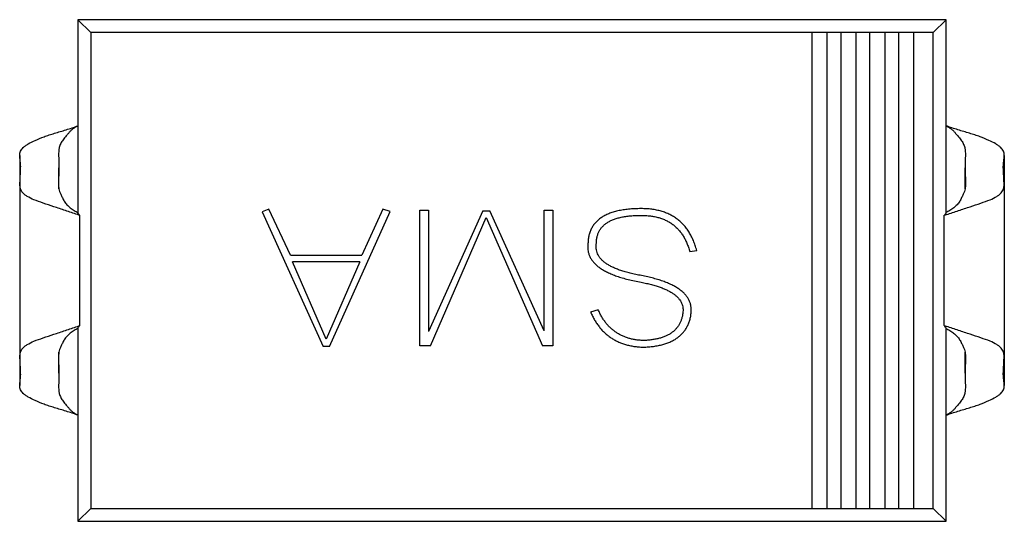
# Model space of a CAD drawing. Header units: millimetres. Extents: x 42 to 554, y 166 to 335.
# Tile 22 of 256: x 381.45 to 386.56, y 207.99 to 210.59. Entities that reach past the tile are written whole.
import ezdxf

# ---------------------------------------------------------------- set-up
doc = ezdxf.new("R2010")
doc.units = ezdxf.units.MM
doc.header["$LTSCALE"] = 30.734
doc.layers.get('0').update_dxf_attribs({"linetype": 'CONTINUOUS'})

msp = doc.modelspace()

# ---------------------------------------------------------------- linework, layer by layer
at = {"linetype": 'Continuous'}
for p, q in [((381.7568, 210.5927), (381.7568, 209.5916)), ((381.8228, 210.5267), (381.7568, 210.5927)), ((386.2568, 210.5927), (381.7568, 210.5927)), ((386.1907, 210.5267), (386.2568, 210.5927)), ((386.2568, 209.5916), (386.2568, 210.5927)), ((381.8228, 210.5267), (381.8228, 208.0588)), ((386.1907, 210.5267), (381.8228, 210.5267)), ((385.5607, 210.5267), (385.5607, 208.0588)), ((385.6407, 208.0588), (385.6407, 210.5267)), ((385.7107, 210.5267), (385.7107, 208.0588)), ((385.7907, 208.0588), (385.7907, 210.5267)), ((385.8607, 210.5267), (385.8607, 208.0588)), ((385.9407, 208.0588), (385.9407, 210.5267)), ((386.0107, 210.5267), (386.0107, 208.0588)), ((386.0907, 208.0588), (386.0907, 210.5267)), ((386.1907, 208.0588), (386.1907, 210.5267)), ((381.4545, 209.8885), (381.4545, 208.697)), ((386.559, 209.8885), (386.559, 208.697)), ((381.6582, 209.7159), (381.6582, 209.8256)), ((386.3553, 209.7159), (386.3553, 209.8256)), ((381.4557, 209.7381), (381.4557, 208.8474)), ((386.5578, 209.7381), (386.5578, 208.8474)), ((382.7464, 209.6098), (382.7117, 209.5965)), ((382.7117, 209.5965), (383.0272, 208.8985)), ((382.8584, 209.3725), (382.7464, 209.6098)), ((383.0602, 208.8985), (383.3748, 209.5988)), ((383.3376, 209.6098), (383.2291, 209.3725)), ((383.3748, 209.5988), (383.3376, 209.6098)), ((383.5298, 208.9021), (383.5298, 209.6063)), ((383.5298, 209.6063), (383.5731, 209.6063)), ((383.5731, 209.6063), (383.5731, 208.9771)), ((383.8559, 209.6027), (383.5731, 208.9771)), ((383.8559, 209.6027), (383.8925, 209.6027)), ((384.1744, 208.9792), (383.8925, 209.6027)), ((384.1744, 208.9792), (384.1744, 209.6063)), ((384.1744, 209.6063), (384.2177, 209.6063)), ((384.2177, 209.6063), (384.2177, 208.9021)), ((381.7671, 209.0079), (381.7671, 209.5776)), ((383.5843, 208.9021), (383.8725, 209.5679)), ((383.8725, 209.5679), (384.1641, 208.9021)), ((386.2465, 209.0079), (386.2465, 209.5776)), ((384.9281, 209.3909), (384.9644, 209.3967)), ((382.8584, 209.3725), (383.2291, 209.3725)), ((383.0438, 208.9369), (382.8684, 209.3377)), ((383.2182, 209.3377), (382.8684, 209.3377)), ((383.2182, 209.3377), (383.0438, 208.9369)), ((384.4538, 209.0892), (384.4146, 209.0768)), ((381.7568, 208.9939), (381.7568, 207.9927)), ((386.2568, 207.9927), (386.2568, 208.9939)), ((383.0602, 208.8985), (383.0272, 208.8985)), ((383.5843, 208.9021), (383.5298, 208.9021)), ((384.2177, 208.9021), (384.1641, 208.9021)), ((381.6582, 208.7599), (381.6582, 208.8697)), ((386.3553, 208.7599), (386.3553, 208.8697)), ((381.8228, 208.0588), (381.7568, 207.9927)), ((381.8228, 208.0588), (386.1907, 208.0588)), ((386.1907, 208.0588), (386.2568, 207.9927)), ((381.7568, 207.9927), (386.2568, 207.9927))]:
    msp.add_line(p, q, dxfattribs=at)
for centre, radius, start, end in [((381.0884, 207.7052), 1.9916, 70.0743, 70.4847), ((386.9252, 207.7052), 1.9916, 109.5154, 109.9257), ((381.0883, 210.8803), 1.9917, 289.5154, 289.9257), ((386.9252, 210.8803), 1.9917, 250.0743, 250.4846)]:
    msp.add_arc(centre, radius, start, end, dxfattribs=at)
for points, knots in [([(381.4545, 209.8885), (381.4545, 209.8924), (381.4552, 209.9002), (381.4587, 209.9113), (381.4649, 209.9214), (381.4735, 209.9308), (381.4847, 209.94), (381.5049, 209.9531), (381.5371, 209.9689), (381.5737, 209.9836), (381.6072, 209.9955), (381.6452, 210.0075), (381.6958, 210.0217), (381.7362, 210.0356), (381.7568, 210.0427)], [0, 0, 0, 0, 0.033402, 0.065602, 0.09811, 0.133008, 0.173028, 0.220521, 0.33665, 0.476509, 0.554752, 0.638085, 0.815258, 1, 1, 1, 1]), ([(381.7568, 210.0427), (381.7523, 210.0402), (381.7434, 210.0352), (381.7305, 210.0271), (381.7205, 210.0193), (381.7138, 210.012), (381.7093, 210.0064), (381.705, 210.0008), (381.6992, 209.9937), (381.6918, 209.9855), (381.6836, 209.9756), (381.6765, 209.9657), (381.6703, 209.956), (381.665, 209.9462), (381.6611, 209.9361), (381.6587, 209.926), (381.6574, 209.9165), (381.6565, 209.9057), (381.6563, 209.8981), (381.6563, 209.8933)], [0, 0, 0, 0, 0.08115, 0.16226, 0.242071, 0.280808, 0.318872, 0.356261, 0.392884, 0.463928, 0.531916, 0.596311, 0.656974, 0.714851, 0.772263, 0.828112, 0.879348, 0.923567, 1, 1, 1, 1]), ([(386.559, 209.8885), (386.559, 209.8924), (386.5584, 209.9002), (386.5548, 209.9113), (386.5487, 209.9214), (386.54, 209.9308), (386.5289, 209.94), (386.5087, 209.9531), (386.4765, 209.9689), (386.4399, 209.9836), (386.4064, 209.9955), (386.3683, 210.0075), (386.3177, 210.0217), (386.2774, 210.0356), (386.2568, 210.0427)], [0, 0, 0, 0, 0.033402, 0.065602, 0.09811, 0.133008, 0.173028, 0.220521, 0.33665, 0.476509, 0.554752, 0.638085, 0.815258, 1, 1, 1, 1]), ([(386.2568, 210.0427), (386.2612, 210.0402), (386.2701, 210.0352), (386.2831, 210.0271), (386.2931, 210.0193), (386.2998, 210.012), (386.3042, 210.0064), (386.3085, 210.0008), (386.3144, 209.9937), (386.3217, 209.9855), (386.3299, 209.9756), (386.3371, 209.9657), (386.3433, 209.956), (386.3485, 209.9462), (386.3524, 209.9361), (386.3549, 209.926), (386.3561, 209.9165), (386.357, 209.9057), (386.3572, 209.8981), (386.3572, 209.8933)], [0, 0, 0, 0, 0.08115, 0.16226, 0.242071, 0.280808, 0.318872, 0.356261, 0.392884, 0.463928, 0.531916, 0.596311, 0.656974, 0.714851, 0.772263, 0.828112, 0.879348, 0.923567, 1, 1, 1, 1]), ([(381.4596, 209.8314), (381.4597, 209.8362), (381.4594, 209.8458), (381.4577, 209.8601), (381.4555, 209.8743), (381.4546, 209.8838), (381.4545, 209.8885)], [0, 0, 0, 0, 0.249219, 0.502495, 0.755952, 1, 1, 1, 1]), ([(381.6563, 209.8933), (381.6563, 209.8819), (381.6576, 209.8594), (381.6582, 209.8368), (381.6582, 209.8256)], [0, 0, 0, 0, 0.50257, 1, 1, 1, 1]), ([(386.3572, 209.8933), (386.3572, 209.8819), (386.3559, 209.8594), (386.3553, 209.8368), (386.3553, 209.8256)], [0, 0, 0, 0, 0.50257, 1, 1, 1, 1]), ([(386.5539, 209.8314), (386.5539, 209.8362), (386.5542, 209.8458), (386.5559, 209.8601), (386.558, 209.8743), (386.559, 209.8838), (386.559, 209.8885)], [0, 0, 0, 0, 0.249219, 0.502495, 0.755952, 1, 1, 1, 1]), ([(381.4557, 209.7381), (381.4557, 209.7455), (381.4567, 209.7608), (381.4575, 209.7841), (381.4589, 209.8078), (381.4596, 209.8236), (381.4596, 209.8314)], [0, 0, 0, 0, 0.236452, 0.49231, 0.748713, 1, 1, 1, 1]), ([(381.6582, 209.8256), (381.6582, 209.8122), (381.6574, 209.7855), (381.6554, 209.7588), (381.6554, 209.7455)], [0, 0, 0, 0, 0.502458, 1, 1, 1, 1]), ([(386.3553, 209.8256), (386.3553, 209.8122), (386.3562, 209.7855), (386.3582, 209.7588), (386.3582, 209.7455)], [0, 0, 0, 0, 0.502459, 1, 1, 1, 1]), ([(386.5578, 209.7381), (386.5579, 209.7455), (386.5569, 209.7608), (386.556, 209.7841), (386.5547, 209.8078), (386.5539, 209.8236), (386.5539, 209.8314)], [0, 0, 0, 0, 0.236452, 0.49231, 0.748713, 1, 1, 1, 1]), ([(381.6554, 209.7455), (381.6554, 209.7433), (381.6555, 209.7334), (381.6565, 209.7236), (381.658, 209.7161)], [0, 0, 0, 0, 0.229944, 1, 1, 1, 1]), ([(386.3582, 209.7455), (386.3582, 209.7433), (386.358, 209.7334), (386.3571, 209.7236), (386.3556, 209.7161)], [0, 0, 0, 0, 0.229944, 1, 1, 1, 1]), ([(381.7537, 209.5824), (381.7331, 209.5897), (381.7022, 209.6001), (381.6613, 209.6136), (381.6227, 209.6263), (381.5783, 209.641), (381.5315, 209.6574), (381.4991, 209.6722), (381.4801, 209.6857), (381.4674, 209.6979), (381.4572, 209.7154), (381.4558, 209.7307), (381.4557, 209.7381)], [0, 0, 0, 0, 0.185867, 0.277087, 0.366094, 0.531847, 0.674494, 0.788157, 0.833179, 0.871819, 0.937288, 1, 1, 1, 1]), ([(381.658, 209.7161), (381.6589, 209.7116), (381.6616, 209.7018), (381.6677, 209.6867), (381.6759, 209.6698), (381.6838, 209.6545), (381.6921, 209.6424), (381.7022, 209.6307), (381.7168, 209.6177), (381.7363, 209.604), (381.75, 209.5958), (381.757, 209.5919)], [0, 0, 0, 0, 0.084745, 0.18365, 0.298141, 0.427768, 0.496514, 0.566433, 0.708455, 0.853206, 1, 1, 1, 1]), ([(386.3556, 209.7161), (386.3547, 209.7116), (386.352, 209.7018), (386.3459, 209.6867), (386.3376, 209.6698), (386.3297, 209.6545), (386.3214, 209.6424), (386.3114, 209.6307), (386.2967, 209.6177), (386.2773, 209.604), (386.2635, 209.5958), (386.2565, 209.5919)], [0, 0, 0, 0, 0.084745, 0.18365, 0.298141, 0.427768, 0.496514, 0.566433, 0.708455, 0.853206, 1, 1, 1, 1]), ([(386.2599, 209.5824), (386.2805, 209.5897), (386.3114, 209.6001), (386.3522, 209.6136), (386.3909, 209.6263), (386.4353, 209.641), (386.4821, 209.6574), (386.5145, 209.6722), (386.5335, 209.6857), (386.5461, 209.6979), (386.5564, 209.7154), (386.5578, 209.7307), (386.5578, 209.7381)], [0, 0, 0, 0, 0.185867, 0.277087, 0.366095, 0.531848, 0.674494, 0.788157, 0.833179, 0.871819, 0.937288, 1, 1, 1, 1]), ([(381.7671, 209.5776), (381.7662, 209.5784), (381.7621, 209.5825), (381.7587, 209.5875), (381.7568, 209.5916)], [0, 0, 0, 0, 0.210168, 1, 1, 1, 1]), ([(384.6762, 209.6134), (384.665, 209.6133), (384.6434, 209.6131), (384.6122, 209.6107), (384.583, 209.6072), (384.556, 209.6022), (384.5312, 209.5955), (384.5085, 209.5876), (384.4879, 209.5781), (384.4695, 209.5671), (384.4532, 209.5546), (384.4389, 209.5408), (384.427, 209.5253), (384.4173, 209.5083), (384.4098, 209.4898), (384.4042, 209.47), (384.4011, 209.4486), (384.4007, 209.4339), (384.4005, 209.4264)], [0, 0, 0, 0, 0.088387, 0.171319, 0.248615, 0.32127, 0.38901, 0.452401, 0.512023, 0.568461, 0.622405, 0.674397, 0.725798, 0.777095, 0.829411, 0.883356, 0.940195, 1, 1, 1, 1]), ([(384.9644, 209.3967), (384.9619, 209.4055), (384.9569, 209.4227), (384.9475, 209.4473), (384.9368, 209.4702), (384.9249, 209.4915), (384.9115, 209.511), (384.8968, 209.5289), (384.8806, 209.545), (384.8632, 209.5595), (384.8444, 209.5722), (384.8244, 209.5833), (384.8029, 209.5926), (384.7801, 209.6003), (384.756, 209.6061), (384.7306, 209.6104), (384.7038, 209.6129), (384.6855, 209.6132), (384.6762, 209.6134)], [0, 0, 0, 0, 0.069687, 0.136615, 0.200798, 0.262449, 0.322611, 0.381288, 0.438983, 0.496441, 0.553961, 0.611781, 0.671154, 0.732111, 0.795108, 0.860277, 0.928577, 1, 1, 1, 1]), ([(386.2465, 209.5776), (386.2473, 209.5784), (386.2515, 209.5825), (386.2548, 209.5875), (386.2568, 209.5916)], [0, 0, 0, 0, 0.210174, 1, 1, 1, 1]), ([(384.4439, 209.4268), (384.444, 209.4329), (384.4441, 209.4448), (384.4463, 209.4622), (384.4506, 209.4783), (384.4566, 209.4933), (384.4647, 209.5071), (384.4747, 209.5196), (384.4865, 209.531), (384.5003, 209.541), (384.5158, 209.5499), (384.5333, 209.5575), (384.5525, 209.564), (384.5736, 209.5694), (384.5966, 209.5735), (384.6215, 209.5763), (384.6482, 209.5783), (384.6666, 209.5784), (384.6762, 209.5785)], [0, 0, 0, 0, 0.058061, 0.113181, 0.165793, 0.216532, 0.266663, 0.317011, 0.368241, 0.421874, 0.478623, 0.538367, 0.602804, 0.671438, 0.745475, 0.824819, 0.909328, 1, 1, 1, 1]), ([(384.6762, 209.5785), (384.6844, 209.5784), (384.7004, 209.5782), (384.7238, 209.5758), (384.7462, 209.5723), (384.7673, 209.567), (384.7872, 209.5606), (384.806, 209.5524), (384.8236, 209.5429), (384.8401, 209.5319), (384.8552, 209.5193), (384.8694, 209.5054), (384.882, 209.4898), (384.8937, 209.4729), (384.9043, 209.4545), (384.9135, 209.4346), (384.9215, 209.4133), (384.9259, 209.3985), (384.9281, 209.3909)], [0, 0, 0, 0, 0.071824, 0.140431, 0.206056, 0.269558, 0.330762, 0.389837, 0.448508, 0.505867, 0.562972, 0.620639, 0.679145, 0.738892, 0.800601, 0.864319, 0.930632, 1, 1, 1, 1]), ([(384.4005, 209.4264), (384.4001, 209.4206), (384.3995, 209.4091), (384.4013, 209.3922), (384.4054, 209.376), (384.412, 209.3605), (384.4212, 209.3457), (384.4326, 209.3317), (384.4464, 209.3183), (384.4628, 209.306), (384.4812, 209.294), (384.5022, 209.2831), (384.5254, 209.2726), (384.5511, 209.2631), (384.5791, 209.2539), (384.6095, 209.2457), (384.6423, 209.2383), (384.665, 209.2339), (384.6767, 209.2317)], [0, 0, 0, 0, 0.047251, 0.09256, 0.137243, 0.18231, 0.228438, 0.277142, 0.328389, 0.383409, 0.442611, 0.506319, 0.574736, 0.648664, 0.727902, 0.812739, 0.903346, 1, 1, 1, 1]), ([(384.6779, 209.2663), (384.6679, 209.2682), (384.6485, 209.2719), (384.6205, 209.2782), (384.5946, 209.2853), (384.5707, 209.2926), (384.5489, 209.3008), (384.529, 209.3092), (384.5113, 209.3185), (384.4956, 209.3283), (384.4818, 209.3385), (384.4703, 209.3496), (384.4604, 209.3608), (384.4531, 209.3731), (384.4474, 209.3857), (384.4441, 209.399), (384.4426, 209.4128), (384.4435, 209.4221), (384.4439, 209.4268)], [0, 0, 0, 0, 0.098011, 0.1905, 0.276318, 0.356845, 0.431568, 0.500798, 0.564748, 0.623957, 0.678828, 0.729846, 0.777674, 0.822959, 0.86699, 0.910413, 0.954416, 1, 1, 1, 1]), ([(384.9361, 209.0763), (384.9364, 209.0819), (384.9369, 209.0931), (384.9347, 209.1096), (384.9306, 209.1254), (384.9242, 209.1404), (384.9157, 209.1549), (384.9049, 209.1685), (384.892, 209.1816), (384.8767, 209.1937), (384.8594, 209.2052), (384.8399, 209.216), (384.8183, 209.2263), (384.7943, 209.2355), (384.7684, 209.2444), (384.7402, 209.2525), (384.7098, 209.26), (384.6888, 209.2642), (384.6779, 209.2663)], [0, 0, 0, 0, 0.048367, 0.095175, 0.141634, 0.187535, 0.234819, 0.284182, 0.336151, 0.391399, 0.450438, 0.513685, 0.581988, 0.654823, 0.732856, 0.816495, 0.905527, 1, 1, 1, 1]), ([(384.6767, 209.2317), (384.6859, 209.2299), (384.7036, 209.2264), (384.7291, 209.22), (384.7529, 209.2135), (384.7748, 209.2063), (384.7948, 209.1984), (384.8131, 209.1901), (384.8295, 209.1813), (384.8439, 209.172), (384.8567, 209.1622), (384.8674, 209.1517), (384.8764, 209.1408), (384.8837, 209.1293), (384.8889, 209.1172), (384.8923, 209.1046), (384.8939, 209.0914), (384.8933, 209.0825), (384.8931, 209.078)], [0, 0, 0, 0, 0.096367, 0.186949, 0.272094, 0.35117, 0.425399, 0.49423, 0.558107, 0.617376, 0.672186, 0.72364, 0.772405, 0.818534, 0.863705, 0.908053, 0.953467, 1, 1, 1, 1]), ([(384.6862, 208.9298), (384.6794, 208.9302), (384.666, 208.931), (384.6462, 208.9336), (384.6273, 208.9371), (384.6092, 208.9422), (384.5917, 208.9479), (384.5753, 208.9553), (384.5594, 208.9633), (384.5446, 208.973), (384.5304, 208.9835), (384.5169, 208.9952), (384.5044, 209.008), (384.4925, 209.022), (384.4816, 209.0371), (384.4715, 209.0535), (384.462, 209.0709), (384.4566, 209.083), (384.4538, 209.0892)], [0, 0, 0, 0, 0.068456, 0.134604, 0.19911, 0.261579, 0.322828, 0.382776, 0.442057, 0.50086, 0.559858, 0.61901, 0.678971, 0.739769, 0.802076, 0.866222, 0.932114, 1, 1, 1, 1]), ([(384.4146, 209.0768), (384.4178, 209.0697), (384.424, 209.0557), (384.435, 209.036), (384.4465, 209.0173), (384.4593, 209.0001), (384.4729, 208.9841), (384.4875, 208.9695), (384.5031, 208.9562), (384.5196, 208.9441), (384.5372, 208.9334), (384.5556, 208.9239), (384.5751, 208.9159), (384.5954, 208.909), (384.6168, 208.9036), (384.639, 208.8993), (384.6623, 208.8965), (384.6781, 208.8956), (384.6862, 208.8952)], [0, 0, 0, 0, 0.066978, 0.131904, 0.195008, 0.256659, 0.316973, 0.376293, 0.43498, 0.493631, 0.5527, 0.612422, 0.67281, 0.734508, 0.797696, 0.863131, 0.930194, 1, 1, 1, 1]), ([(384.8931, 209.078), (384.8924, 209.0722), (384.891, 209.061), (384.8872, 209.0448), (384.8821, 209.0296), (384.8753, 209.0155), (384.8673, 209.0025), (384.8578, 208.9905), (384.8469, 208.9796), (384.8345, 208.9699), (384.8209, 208.961), (384.8057, 208.9534), (384.7893, 208.9466), (384.7713, 208.9413), (384.752, 208.9367), (384.7314, 208.9333), (384.7093, 208.9309), (384.694, 208.9302), (384.6862, 208.9298)], [0, 0, 0, 0, 0.061582, 0.119842, 0.176361, 0.231346, 0.285272, 0.338807, 0.392967, 0.448494, 0.505935, 0.565352, 0.628127, 0.694382, 0.764337, 0.838178, 0.916653, 1, 1, 1, 1]), ([(384.6862, 208.8952), (384.6956, 208.8956), (384.7138, 208.8965), (384.7402, 208.8993), (384.7651, 208.9034), (384.7883, 208.9088), (384.8098, 208.9156), (384.8297, 208.9236), (384.8479, 208.933), (384.8644, 208.9437), (384.8793, 208.9558), (384.8925, 208.9691), (384.9041, 208.9837), (384.9138, 208.9998), (384.9221, 209.017), (384.9286, 209.0355), (384.9335, 209.0554), (384.9352, 209.0692), (384.9361, 209.0763)], [0, 0, 0, 0, 0.082067, 0.159751, 0.232936, 0.302303, 0.368195, 0.430503, 0.489833, 0.54708, 0.602834, 0.657184, 0.711354, 0.765822, 0.821144, 0.878279, 0.937705, 1, 1, 1, 1]), ([(381.4557, 208.8474), (381.4558, 208.8547), (381.4572, 208.8701), (381.4674, 208.8875), (381.4801, 208.8997), (381.4991, 208.9133), (381.5315, 208.9281), (381.5783, 208.9445), (381.6227, 208.9591), (381.6613, 208.9718), (381.7022, 208.9853), (381.7331, 208.9958), (381.7537, 209.0031)], [0, 0, 0, 0, 0.062708, 0.128177, 0.166817, 0.211839, 0.325503, 0.46815, 0.633903, 0.722912, 0.814132, 1, 1, 1, 1]), ([(381.757, 208.9936), (381.7501, 208.9896), (381.7363, 208.9815), (381.7169, 208.9679), (381.7023, 208.9549), (381.6923, 208.9432), (381.6839, 208.9311), (381.676, 208.9159), (381.6678, 208.899), (381.6616, 208.8839), (381.659, 208.8741), (381.658, 208.8696)], [0, 0, 0, 0, 0.146675, 0.291319, 0.433235, 0.503117, 0.57182, 0.701471, 0.816064, 0.91511, 1, 1, 1, 1]), ([(381.7568, 208.9939), (381.7575, 208.9955), (381.7603, 209.0006), (381.7642, 209.0051), (381.7671, 209.0079)], [0, 0, 0, 0, 0.307204, 1, 1, 1, 1]), ([(386.2568, 208.9939), (386.256, 208.9955), (386.2532, 209.0006), (386.2494, 209.0051), (386.2465, 209.0079)], [0, 0, 0, 0, 0.307183, 1, 1, 1, 1]), ([(386.2565, 208.9936), (386.2635, 208.9896), (386.2772, 208.9815), (386.2966, 208.9679), (386.3113, 208.9549), (386.3213, 208.9432), (386.3296, 208.9311), (386.3375, 208.9159), (386.3458, 208.899), (386.3519, 208.8839), (386.3546, 208.8741), (386.3555, 208.8696)], [0, 0, 0, 0, 0.146675, 0.291319, 0.433235, 0.503117, 0.57182, 0.701471, 0.816064, 0.91511, 1, 1, 1, 1]), ([(386.5578, 208.8474), (386.5578, 208.8547), (386.5564, 208.8701), (386.5461, 208.8875), (386.5335, 208.8997), (386.5145, 208.9133), (386.4821, 208.9281), (386.4353, 208.9445), (386.3909, 208.9591), (386.3522, 208.9718), (386.3114, 208.9853), (386.2805, 208.9958), (386.2599, 209.0031)], [0, 0, 0, 0, 0.062708, 0.128177, 0.166817, 0.21184, 0.325503, 0.46815, 0.633904, 0.722912, 0.814132, 1, 1, 1, 1]), ([(381.4596, 208.7541), (381.4596, 208.7619), (381.4589, 208.7777), (381.4575, 208.8014), (381.4567, 208.8247), (381.4557, 208.84), (381.4557, 208.8474)], [0, 0, 0, 0, 0.251277, 0.507691, 0.763536, 1, 1, 1, 1]), ([(381.658, 208.8696), (381.6575, 208.8669), (381.6558, 208.8571), (381.6554, 208.8471), (381.6554, 208.8399)], [0, 0, 0, 0, 0.274548, 1, 1, 1, 1]), ([(381.6554, 208.8399), (381.6554, 208.8267), (381.6574, 208.8), (381.6582, 208.7733), (381.6582, 208.7599)], [0, 0, 0, 0, 0.497459, 1, 1, 1, 1]), ([(386.3582, 208.8399), (386.3582, 208.8267), (386.3562, 208.8), (386.3553, 208.7733), (386.3553, 208.7599)], [0, 0, 0, 0, 0.497459, 1, 1, 1, 1]), ([(386.3555, 208.8696), (386.3561, 208.8669), (386.3577, 208.8571), (386.3582, 208.8471), (386.3582, 208.8399)], [0, 0, 0, 0, 0.274548, 1, 1, 1, 1]), ([(386.5539, 208.7541), (386.5539, 208.7619), (386.5547, 208.7777), (386.556, 208.8014), (386.5569, 208.8247), (386.5579, 208.84), (386.5578, 208.8474)], [0, 0, 0, 0, 0.251277, 0.507691, 0.763536, 1, 1, 1, 1]), ([(381.4545, 208.697), (381.4546, 208.7017), (381.4555, 208.7112), (381.4577, 208.7253), (381.4594, 208.7397), (381.4597, 208.7493), (381.4596, 208.7541)], [0, 0, 0, 0, 0.244056, 0.497516, 0.750761, 1, 1, 1, 1]), ([(381.6582, 208.7599), (381.6582, 208.7487), (381.6576, 208.7261), (381.6563, 208.7035), (381.6563, 208.6922)], [0, 0, 0, 0, 0.497419, 1, 1, 1, 1]), ([(386.3553, 208.7599), (386.3553, 208.7487), (386.3559, 208.7261), (386.3572, 208.7035), (386.3572, 208.6922)], [0, 0, 0, 0, 0.497419, 1, 1, 1, 1]), ([(386.559, 208.697), (386.559, 208.7017), (386.558, 208.7112), (386.5559, 208.7253), (386.5542, 208.7397), (386.5539, 208.7493), (386.5539, 208.7541)], [0, 0, 0, 0, 0.244056, 0.497516, 0.750762, 1, 1, 1, 1]), ([(381.7568, 208.5427), (381.7362, 208.5499), (381.6958, 208.5637), (381.6452, 208.5779), (381.6072, 208.59), (381.5737, 208.6019), (381.5371, 208.6166), (381.5049, 208.6324), (381.4847, 208.6455), (381.4735, 208.6547), (381.4649, 208.6641), (381.4587, 208.6742), (381.4552, 208.6853), (381.4545, 208.6931), (381.4545, 208.697)], [0, 0, 0, 0, 0.184742, 0.361915, 0.445247, 0.52349, 0.663349, 0.779478, 0.826972, 0.866992, 0.901891, 0.934398, 0.966598, 1, 1, 1, 1]), ([(381.6563, 208.6922), (381.6563, 208.6874), (381.6565, 208.6798), (381.6574, 208.6689), (381.6587, 208.6595), (381.6611, 208.6494), (381.6651, 208.6393), (381.6703, 208.6295), (381.6765, 208.6197), (381.6836, 208.6099), (381.6918, 208.6), (381.7008, 208.59), (381.7094, 208.579), (381.7186, 208.5676), (381.7305, 208.5583), (381.7434, 208.5503), (381.7523, 208.5453), (381.7568, 208.5427)], [0, 0, 0, 0, 0.07654, 0.120712, 0.171871, 0.227869, 0.285204, 0.343184, 0.403849, 0.468263, 0.536271, 0.607414, 0.681208, 0.758137, 0.837841, 0.918765, 1, 1, 1, 1]), ([(386.2568, 208.5427), (386.2774, 208.5499), (386.3177, 208.5637), (386.3683, 208.5779), (386.4064, 208.59), (386.4399, 208.6019), (386.4765, 208.6166), (386.5087, 208.6324), (386.5289, 208.6455), (386.54, 208.6547), (386.5487, 208.6641), (386.5548, 208.6742), (386.5584, 208.6853), (386.559, 208.6931), (386.559, 208.697)], [0, 0, 0, 0, 0.184742, 0.361915, 0.445247, 0.52349, 0.663349, 0.779478, 0.826972, 0.866992, 0.901891, 0.934398, 0.966598, 1, 1, 1, 1]), ([(386.3572, 208.6922), (386.3572, 208.6874), (386.357, 208.6798), (386.3562, 208.6689), (386.3549, 208.6595), (386.3525, 208.6494), (386.3485, 208.6393), (386.3433, 208.6295), (386.3371, 208.6197), (386.3299, 208.6099), (386.3217, 208.6), (386.3128, 208.59), (386.3041, 208.579), (386.295, 208.5676), (386.2831, 208.5583), (386.2701, 208.5503), (386.2612, 208.5453), (386.2568, 208.5427)], [0, 0, 0, 0, 0.07654, 0.120712, 0.171871, 0.227869, 0.285204, 0.343184, 0.403849, 0.468263, 0.536271, 0.607414, 0.681208, 0.758137, 0.837841, 0.918765, 1, 1, 1, 1])]:
    msp.add_open_spline(points, degree=3, knots=knots, dxfattribs=at)

doc.saveas('drawing.dxf')
